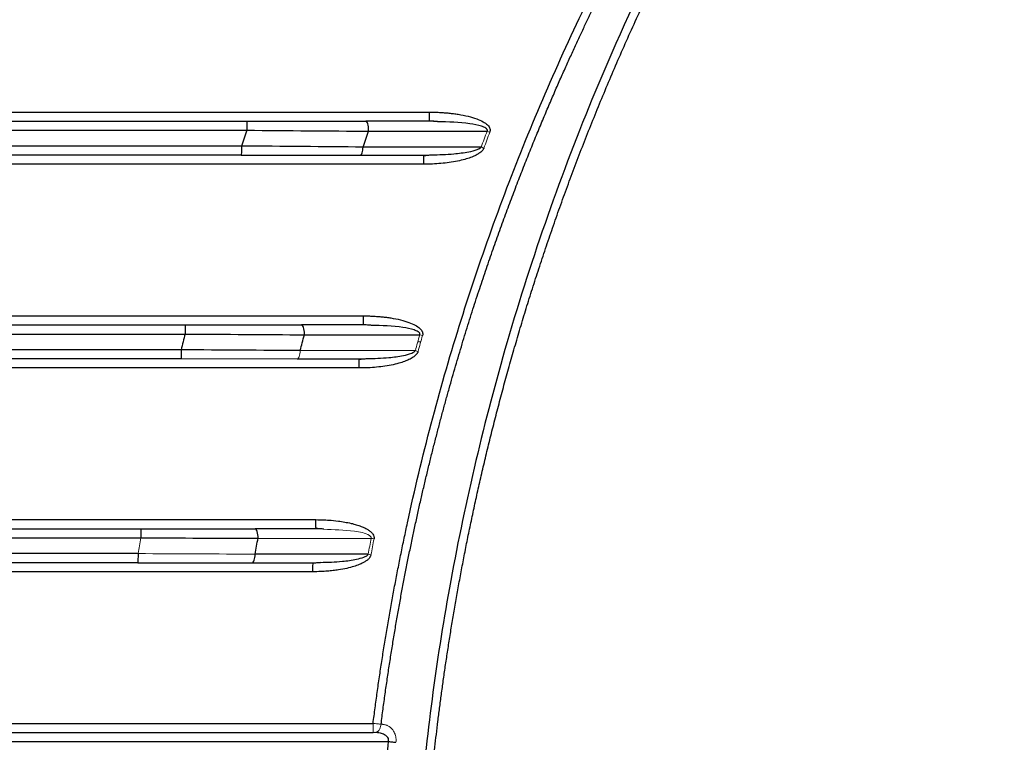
# Model space of a CAD drawing. Header units: millimetres. Extents: x 0 to 1118, y 0 to 864.
# Tile 33 of 76: x 296 to 340, y 674 to 706. Entities that reach past the tile are written whole.
import ezdxf

# ---------------------------------------------------------------- set-up
doc = ezdxf.new("R2010")
doc.units = ezdxf.units.MM

msp = doc.modelspace()

# ---------------------------------------------------------------- linework, layer by layer
at = {"color": 7, "linetype": 'Continuous', "lineweight": 30}
for p, q in [((314.494, 701.255), (311.678, 701.255)), ((314.494, 701.255), (314.492, 701.283)), ((314.843, 701.232), (314.494, 701.255)), ((311.802, 700.812), (317.034, 700.81)), ((306.182, 700.155), (241.599, 700.155)), ((311.43, 699.755), (314.238, 699.755)), ((316.773, 700.111), (311.554, 700.113)), ((314.238, 699.755), (314.572, 699.769)), ((311.582, 692.255), (308.838, 692.255)), ((311.582, 692.255), (311.58, 692.283)), ((311.92, 692.232), (311.582, 692.255)), ((244.082, 691.855), (303.699, 691.855)), ((308.965, 691.821), (314.061, 691.82)), ((308.65, 690.755), (311.388, 690.755)), ((311.388, 690.755), (311.716, 690.77)), ((309.48, 683.255), (306.789, 683.255)), ((309.48, 683.255), (309.478, 683.283)), ((246.043, 682.855), (301.739, 682.855)), ((306.918, 682.831), (311.916, 682.83)), ((311.782, 682.131), (306.791, 682.132)), ((306.661, 681.755), (309.348, 681.755)), ((309.348, 681.755), (309.673, 681.77)), ((312.188, 674.242), (312.075, 674.255))]:
    msp.add_line(p, q, dxfattribs=at)
at = {"color": 144, "linetype": 'Continuous', "lineweight": 0}
for p, q in [((314.104, 691.505), (313.973, 691.505)), ((313.865, 691.121), (308.778, 691.122)), ((309.81, 683.233), (309.48, 683.255))]:
    msp.add_line(p, q, dxfattribs=at)
at = {"color": 7, "linetype": 'Continuous', "lineweight": 30, "flags": 128}
msp.add_lwpolyline([(235.097, 673.855), (242.829, 673.855), (250.579, 673.855), (258.342, 673.855), (266.114, 673.855), (273.891, 673.855), (281.667, 673.855), (289.439, 673.855), (297.202, 673.855), (304.952, 673.855), (312.684, 673.855)], dxfattribs=at)
at = {"color": 7, "linetype": 'Continuous', "lineweight": 30}
for points, knots in [([(311.998, 674.655), (312.028, 674.883), (312.087, 675.34), (312.181, 676.025), (312.279, 676.709), (312.382, 677.392), (312.489, 678.075), (312.602, 678.757), (312.718, 679.438), (312.84, 680.119), (312.966, 680.799), (313.096, 681.478), (313.232, 682.156), (313.372, 682.834), (313.78, 684.751), (314.533, 687.889), (315.771, 692.21), (317.197, 696.473), (318.808, 700.669), (320.601, 704.791), (322.572, 708.828), (324.718, 712.775), (327.036, 716.625), (329.519, 720.371), (332.164, 724.005), (334.963, 727.521), (337.211, 730.104), (338.805, 731.835), (339.688, 732.769), (340.581, 733.692), (341.485, 734.602), (342.4, 735.5), (343.325, 736.387), (343.951, 736.969), (344.264, 737.259)], [0, 0, 0, 0, 0.009615, 0.019228, 0.028842, 0.038455, 0.048068, 0.057682, 0.067297, 0.076914, 0.086533, 0.096155, 0.105779, 0.115407, 0.125038, 0.187558, 0.250058, 0.312555, 0.375067, 0.437598, 0.500064, 0.562508, 0.625054, 0.687536, 0.750042, 0.812561, 0.875021, 0.892916, 0.910792, 0.928653, 0.946502, 0.964341, 0.982172, 1, 1, 1, 1]), ([(312.352, 674.619), (312.381, 674.843), (312.438, 675.29), (312.53, 675.956), (312.624, 676.616), (312.722, 677.269), (312.824, 677.915), (312.928, 678.555), (313.035, 679.188), (313.146, 679.814), (313.259, 680.433), (313.374, 681.046), (313.493, 681.652), (313.613, 682.252), (313.736, 682.844), (313.862, 683.43), (313.989, 684.009), (314.118, 684.582), (314.249, 685.147), (314.382, 685.706), (314.517, 686.259), (314.653, 686.804), (314.791, 687.343), (314.93, 687.875), (315.07, 688.401), (315.211, 688.92), (315.354, 689.432), (315.497, 689.938), (315.641, 690.437), (315.787, 690.929), (315.932, 691.415), (316.079, 691.894), (316.225, 692.366), (316.373, 692.832), (316.52, 693.292), (316.668, 693.745), (316.816, 694.191), (316.964, 694.631), (317.112, 695.065), (317.26, 695.492), (317.408, 695.912), (317.556, 696.326), (317.703, 696.734), (317.85, 697.136), (317.996, 697.531), (318.142, 697.919), (318.288, 698.302), (318.432, 698.678), (318.576, 699.048), (318.719, 699.411), (318.861, 699.769), (319.003, 700.12), (319.143, 700.465), (319.282, 700.804), (319.42, 701.136), (319.557, 701.463), (319.692, 701.783), (319.826, 702.097), (319.959, 702.406), (320.091, 702.708), (320.22, 703.004), (320.349, 703.294), (320.476, 703.579), (320.601, 703.857), (320.724, 704.129), (320.846, 704.395), (320.966, 704.656), (321.084, 704.911), (321.2, 705.159), (321.314, 705.402), (321.426, 705.639), (321.536, 705.871), (321.644, 706.096), (321.75, 706.316), (321.854, 706.53), (321.956, 706.738), (322.055, 706.94), (322.152, 707.137), (322.247, 707.328), (322.339, 707.514), (322.429, 707.693), (322.517, 707.867), (322.602, 708.036), (322.685, 708.199), (322.765, 708.356), (322.843, 708.508), (323.158, 709.119), (323.773, 710.288), (324.771, 712.1), (325.978, 714.184), (327.723, 717.029), (329.885, 720.277), (332.526, 723.892), (335.237, 727.296), (337.455, 729.843), (339.004, 731.526), (339.833, 732.407), (340.697, 733.302), (341.595, 734.21), (342.53, 735.131), (343.502, 736.065), (344.169, 736.685), (344.507, 736.999)], [0, 0, 0, 0, 0.0094736, 0.0188618, 0.0281646, 0.037382, 0.0465141, 0.0555608, 0.0645222, 0.0733982, 0.0821888, 0.0908939, 0.0995137, 0.108048, 0.1164968, 0.1248602, 0.1331381, 0.1413304, 0.1494372, 0.1574585, 0.1653942, 0.1732443, 0.1810089, 0.1886878, 0.1962812, 0.203789, 0.2112111, 0.2185476, 0.2257985, 0.2329637, 0.2400433, 0.2470372, 0.2539455, 0.2607681, 0.2675051, 0.2741564, 0.2807221, 0.2872022, 0.2935967, 0.2999057, 0.3061292, 0.3122671, 0.3183195, 0.3242865, 0.3301679, 0.335964, 0.3416745, 0.3472997, 0.3528394, 0.3582937, 0.3636626, 0.3689461, 0.3741442, 0.3792569, 0.3842842, 0.3892262, 0.3940828, 0.398854, 0.4035398, 0.4081403, 0.4126553, 0.417085, 0.4214294, 0.4256883, 0.4298619, 0.4339501, 0.4379529, 0.4418704, 0.4457024, 0.4494491, 0.4531103, 0.4566862, 0.4601766, 0.4635816, 0.4669012, 0.4701354, 0.4732842, 0.4763475, 0.4793253, 0.4822177, 0.4850247, 0.4877461, 0.4903821, 0.4929326, 0.4953976, 0.497777, 0.500071, 0.524201, 0.553079, 0.586702, 0.6250629, 0.6928439, 0.7500475, 0.8125398, 0.875024, 0.8914562, 0.9083461, 0.9257017, 0.9435327, 0.9618505, 0.9806681, 1, 1, 1, 1]), ([(344.469, 736.502), (344.307, 736.338), (343.955, 735.985), (343.392, 735.408), (342.753, 734.745), (342.042, 733.991), (341.261, 733.146), (340.413, 732.206), (339.5, 731.17), (338.528, 730.033), (337.217, 728.455), (335.684, 726.522), (334.038, 724.328), (332.625, 722.341), (330.582, 719.335), (326.558, 712.863), (321.761, 703.141), (317.714, 691.503), (315.255, 680.957), (313.951, 671.1), (313.565, 662.007), (313.897, 653.457), (315.026, 643.835), (317.383, 633.002), (320.652, 623.502), (323.713, 616.543), (326.032, 611.905), (328.209, 608.037), (330.019, 605.094), (331.551, 602.736), (333.93, 599.274), (336.111, 596.414), (337.813, 594.34), (338.147, 593.936), (338.551, 593.455), (339.025, 592.896), (339.572, 592.262), (340.193, 591.554), (340.89, 590.774), (341.666, 589.924), (342.523, 589.008), (343.463, 588.026), (344.126, 587.357), (344.469, 587.01)], [0, 0, 0, 0, 0.00417, 0.009034, 0.014591, 0.020843, 0.027789, 0.035429, 0.043762, 0.052789, 0.06251, 0.080893, 0.097439, 0.112149, 0.125021, 0.1632, 0.249975, 0.320458, 0.385617, 0.445452, 0.499961, 0.549974, 0.599987, 0.674978, 0.749961, 0.781222, 0.812473, 0.843728, 0.861484, 0.874984, 0.894608, 0.937489, 0.94002, 0.943181, 0.946972, 0.951394, 0.956446, 0.962129, 0.968443, 0.975386, 0.982961, 0.991165, 1, 1, 1, 1]), ([(344.741, 587.271), (344.567, 587.446), (344.219, 587.796), (343.702, 588.326), (343.189, 588.858), (342.681, 589.393), (342.177, 589.93), (341.678, 590.471), (341.184, 591.014), (340.352, 591.942), (338.899, 593.609), (336.271, 596.802), (333.198, 600.93), (329.845, 606.009), (326.974, 610.936), (324.109, 616.555), (321.814, 621.8), (319.411, 628.257), (317.255, 635.419), (315.418, 644.095), (314.311, 652.895), (314.063, 658.835), (314.065, 661.851), (314.065, 661.953), (314.065, 662.067), (314.066, 662.194), (314.066, 662.334), (314.067, 662.487), (314.068, 662.653), (314.07, 662.832), (314.072, 663.024), (314.075, 663.228), (314.078, 663.446), (314.082, 663.676), (314.087, 663.92), (314.092, 664.176), (314.099, 664.445), (314.106, 664.727), (314.115, 665.022), (314.125, 665.33), (314.136, 665.651), (314.149, 665.985), (314.163, 666.331), (314.179, 666.69), (314.197, 667.063), (314.217, 667.448), (314.239, 667.845), (314.263, 668.256), (314.29, 668.679), (314.32, 669.116), (314.352, 669.565), (314.387, 670.026), (314.425, 670.501), (314.466, 670.988), (314.511, 671.487), (314.559, 672), (314.612, 672.525), (314.668, 673.062), (314.728, 673.612), (314.793, 674.175), (314.862, 674.75), (314.936, 675.338), (315.015, 675.937), (315.1, 676.55), (315.189, 677.174), (315.285, 677.811), (315.386, 678.46), (315.493, 679.12), (315.607, 679.793), (315.728, 680.478), (315.855, 681.175), (315.989, 681.884), (316.131, 682.604), (316.28, 683.336), (316.437, 684.079), (316.602, 684.834), (316.776, 685.601), (316.958, 686.378), (317.15, 687.167), (317.35, 687.966), (317.56, 688.777), (317.78, 689.598), (318.01, 690.43), (318.25, 691.273), (318.501, 692.126), (318.762, 692.989), (319.035, 693.862), (319.32, 694.745), (319.616, 695.637), (319.925, 696.539), (320.246, 697.451), (320.579, 698.371), (320.926, 699.301), (321.287, 700.239), (321.661, 701.185), (322.049, 702.14), (322.451, 703.103), (322.868, 704.074), (323.3, 705.052), (323.747, 706.037), (324.21, 707.03), (324.689, 708.029), (325.184, 709.035), (325.696, 710.046), (326.224, 711.064), (326.77, 712.087), (327.333, 713.115), (327.914, 714.148), (328.513, 715.186), (329.13, 716.228), (329.766, 717.273), (330.421, 718.322), (331.095, 719.374), (331.789, 720.429), (332.503, 721.485), (333.237, 722.544), (333.992, 723.603), (334.767, 724.664), (335.564, 725.725), (336.381, 726.786), (337.221, 727.846), (338.082, 728.906), (338.965, 729.963), (339.87, 731.019), (340.798, 732.072), (341.749, 733.122), (342.724, 734.168), (343.72, 735.211), (344.4, 735.897), (344.741, 736.241)], [0, 0, 0, 0, 0.004487, 0.008968, 0.013442, 0.01791, 0.02237, 0.026824, 0.031271, 0.035712, 0.049464, 0.071423, 0.110818, 0.142842, 0.181875, 0.214263, 0.257285, 0.285688, 0.339253, 0.392822, 0.446395, 0.499969, 0.500504, 0.501117, 0.501808, 0.502577, 0.503424, 0.504349, 0.505353, 0.506434, 0.507594, 0.508831, 0.510147, 0.511541, 0.513013, 0.514563, 0.516191, 0.517898, 0.519682, 0.521544, 0.523485, 0.525504, 0.527601, 0.529775, 0.532028, 0.534359, 0.536769, 0.539256, 0.541821, 0.544465, 0.547186, 0.549986, 0.552864, 0.555819, 0.558853, 0.561965, 0.565155, 0.568423, 0.57177, 0.575194, 0.578696, 0.582277, 0.585935, 0.589672, 0.593487, 0.597379, 0.60135, 0.605399, 0.609526, 0.613731, 0.618015, 0.622376, 0.626815, 0.631332, 0.635928, 0.640601, 0.645353, 0.650183, 0.65509, 0.660076, 0.66514, 0.670282, 0.675502, 0.6808, 0.686176, 0.69163, 0.697162, 0.702773, 0.708461, 0.714227, 0.720072, 0.725994, 0.731995, 0.738074, 0.74423, 0.750465, 0.756778, 0.763169, 0.769638, 0.776185, 0.78281, 0.789513, 0.796294, 0.803153, 0.81009, 0.817105, 0.824199, 0.83137, 0.83862, 0.845947, 0.853353, 0.860836, 0.868398, 0.876038, 0.883755, 0.891551, 0.899425, 0.907377, 0.915407, 0.923515, 0.931701, 0.939965, 0.948307, 0.956727, 0.965226, 0.973802, 0.982457, 0.991189, 1, 1, 1, 1]), ([(314.488, 701.655), (314.562, 701.654), (314.708, 701.653), (314.926, 701.645), (315.14, 701.632), (315.349, 701.613), (315.554, 701.589), (315.838, 701.548), (316.181, 701.482), (316.551, 701.372), (316.841, 701.248), (317.025, 701.124), (317.121, 701.013), (317.161, 700.93), (317.174, 700.845), (317.159, 700.792), (317.152, 700.765)], [0, 0, 0, 0, 0.073387, 0.145393, 0.216063, 0.285445, 0.35359, 0.42055, 0.569957, 0.699656, 0.802501, 0.882472, 0.91658, 0.946293, 0.972984, 1, 1, 1, 1]), ([(241.367, 701.255), (242.642, 701.255), (245.193, 701.255), (249.019, 701.255), (252.846, 701.255), (256.672, 701.255), (260.498, 701.255), (264.325, 701.255), (268.151, 701.255), (271.978, 701.255), (275.804, 701.255), (279.63, 701.255), (283.457, 701.255), (287.283, 701.255), (291.109, 701.255), (294.936, 701.255), (298.762, 701.255), (302.588, 701.255), (305.139, 701.255), (306.415, 701.255)], [0, 0, 0, 0, 0.058826, 0.117651, 0.176475, 0.235298, 0.294121, 0.352944, 0.411767, 0.470589, 0.529411, 0.588233, 0.647056, 0.705879, 0.764702, 0.823525, 0.882349, 0.941174, 1, 1, 1, 1]), ([(306.415, 701.255), (306.416, 701.255), (306.417, 701.211), (306.419, 701.063), (306.419, 700.959), (306.419, 700.855)], [0, 0, 0, 0, 0.5, 0.5, 1, 1, 1, 1]), ([(306.415, 701.255), (306.514, 701.255), (306.713, 701.255), (307.01, 701.255), (307.307, 701.255), (307.604, 701.255), (307.9, 701.255), (308.196, 701.255), (308.491, 701.255), (308.786, 701.255), (309.159, 701.255), (309.608, 701.255), (310.131, 701.255), (310.651, 701.255), (311.167, 701.255), (311.508, 701.255), (311.678, 701.255)], [0, 0, 0, 0, 0.055627, 0.111198, 0.166731, 0.22224, 0.277742, 0.333254, 0.388791, 0.44437, 0.500007, 0.600091, 0.700039, 0.799943, 0.899899, 1, 1, 1, 1]), ([(311.803, 700.855), (311.803, 700.959), (311.79, 701.063), (311.743, 701.212), (311.711, 701.255), (311.678, 701.255)], [0, 0, 0, 0, 0.5, 0.5, 1, 1, 1, 1]), ([(314.474, 701.282), (314.537, 701.276), (314.662, 701.264), (314.788, 701.255), (314.85, 701.25)], [0, 0, 0, 0, 0.501993, 1, 1, 1, 1]), ([(241.362, 700.855), (244.813, 700.855), (247.205, 700.855), (254.106, 700.855), (256.499, 700.855), (263.4, 700.855), (265.793, 700.855), (272.694, 700.855), (275.087, 700.855), (281.988, 700.855), (284.381, 700.855), (291.282, 700.855), (293.675, 700.855), (300.576, 700.855), (302.969, 700.855), (306.419, 700.855)], [0, 0, 0, 0, 0.142857, 0.142857, 0.285714, 0.285714, 0.428571, 0.428571, 0.571429, 0.571429, 0.714286, 0.714286, 0.857143, 0.857143, 1, 1, 1, 1]), ([(306.182, 700.155), (306.182, 700.05), (306.182, 699.946), (306.18, 699.798), (306.179, 699.755), (306.178, 699.755)], [0, 0, 0, 0, 0.5, 0.5, 1, 1, 1, 1]), ([(306.178, 699.755), (302.24, 699.755), (299.353, 699.755), (291.478, 699.755), (288.591, 699.755), (280.715, 699.755), (277.829, 699.755), (269.953, 699.755), (267.066, 699.755), (259.19, 699.755), (256.304, 699.755), (248.428, 699.755), (245.541, 699.755), (241.604, 699.755)], [0, 0, 0, 0, 0.166667, 0.166667, 0.333333, 0.333333, 0.5, 0.5, 0.666667, 0.666667, 0.833333, 0.833333, 1, 1, 1, 1]), ([(311.43, 699.755), (311.46, 699.755), (311.491, 699.792), (311.536, 699.923), (311.551, 700.015), (311.554, 700.112)], [0, 0, 0, 0, 0.5, 0.5, 1, 1, 1, 1]), ([(314.579, 699.759), (314.519, 699.753), (314.4, 699.743), (314.28, 699.728), (314.22, 699.721)], [0, 0, 0, 0, 0.501022, 1, 1, 1, 1]), ([(316.892, 700.067), (316.887, 700.055), (316.877, 700.031), (316.857, 699.997), (316.828, 699.957), (316.781, 699.91), (316.704, 699.849), (316.607, 699.786), (316.505, 699.73), (316.403, 699.686), (316.296, 699.646), (316.177, 699.605), (315.989, 699.549), (315.717, 699.486), (315.364, 699.427), (314.994, 699.385), (314.617, 699.359), (314.362, 699.356), (314.233, 699.355)], [0, 0, 0, 0, 0.013768, 0.027449, 0.041209, 0.066343, 0.09673, 0.145756, 0.187806, 0.219356, 0.263269, 0.307794, 0.352017, 0.4709, 0.601582, 0.730516, 0.863228, 1, 1, 1, 1]), ([(314.236, 699.722), (314.236, 699.723), (314.237, 699.753), (314.238, 699.754), (314.238, 699.755)], [0, 0, 0, 0, 0.018811, 1, 1, 1, 1]), ([(311.576, 692.655), (311.646, 692.654), (311.785, 692.653), (311.993, 692.645), (312.196, 692.633), (312.395, 692.615), (312.591, 692.593), (312.865, 692.553), (313.198, 692.489), (313.561, 692.383), (313.848, 692.261), (314.033, 692.139), (314.133, 692.03), (314.178, 691.949), (314.198, 691.865), (314.188, 691.812), (314.183, 691.785)], [0, 0, 0, 0, 0.071684, 0.14209, 0.211261, 0.279245, 0.346089, 0.411846, 0.560983, 0.691368, 0.796164, 0.878678, 0.914318, 0.945351, 0.972834, 1, 1, 1, 1]), ([(244.086, 692.255), (245.328, 692.255), (247.812, 692.255), (251.537, 692.255), (255.263, 692.255), (258.989, 692.255), (262.714, 692.255), (266.44, 692.255), (270.165, 692.255), (273.891, 692.255), (277.616, 692.255), (281.342, 692.255), (285.067, 692.255), (288.793, 692.255), (292.519, 692.255), (296.244, 692.255), (299.97, 692.255), (302.453, 692.255), (303.695, 692.255)], [0, 0, 0, 0, 0.062502, 0.125003, 0.187503, 0.250003, 0.312503, 0.375002, 0.437501, 0.5, 0.562499, 0.624998, 0.687497, 0.749997, 0.812497, 0.874997, 0.937498, 1, 1, 1, 1]), ([(303.695, 692.255), (303.696, 692.255), (303.697, 692.211), (303.699, 692.063), (303.699, 691.959), (303.699, 691.855)], [0, 0, 0, 0, 0.5, 0.5, 1, 1, 1, 1]), ([(303.695, 692.255), (303.792, 692.255), (303.986, 692.255), (304.277, 692.255), (304.568, 692.255), (304.858, 692.255), (305.147, 692.255), (305.436, 692.255), (305.725, 692.255), (306.013, 692.255), (306.378, 692.255), (306.816, 692.255), (307.328, 692.255), (307.836, 692.255), (308.34, 692.255), (308.672, 692.255), (308.838, 692.255)], [0, 0, 0, 0, 0.05563, 0.111203, 0.166734, 0.222241, 0.277741, 0.33325, 0.388786, 0.444366, 0.500007, 0.600096, 0.700041, 0.79994, 0.899894, 1, 1, 1, 1]), ([(308.966, 691.855), (308.966, 691.959), (308.952, 692.063), (308.904, 692.212), (308.871, 692.255), (308.838, 692.255)], [0, 0, 0, 0, 0.5, 0.5, 1, 1, 1, 1]), ([(311.562, 692.282), (311.623, 692.276), (311.745, 692.264), (311.867, 692.255), (311.928, 692.25)], [0, 0, 0, 0, 0.502107, 1, 1, 1, 1]), ([(303.52, 691.155), (299.876, 691.155), (297.287, 691.155), (290, 691.155), (287.411, 691.155), (280.123, 691.155), (277.535, 691.155), (270.247, 691.155), (267.658, 691.155), (260.37, 691.155), (257.782, 691.155), (250.494, 691.155), (247.906, 691.155), (244.262, 691.155)], [0, 0, 0, 0, 0.166667, 0.166667, 0.333333, 0.333333, 0.5, 0.5, 0.666667, 0.666667, 0.833333, 0.833333, 1, 1, 1, 1]), ([(303.52, 691.155), (303.52, 691.05), (303.519, 690.946), (303.518, 690.798), (303.517, 690.755), (303.516, 690.755)], [0, 0, 0, 0, 0.5, 0.5, 1, 1, 1, 1]), ([(313.986, 691.087), (313.983, 691.076), (313.976, 691.054), (313.96, 691.023), (313.941, 690.991), (313.918, 690.96), (313.891, 690.929), (313.853, 690.892), (313.798, 690.848), (313.722, 690.798), (313.632, 690.747), (313.538, 690.7), (313.434, 690.659), (313.327, 690.62), (313.142, 690.561), (312.875, 690.494), (312.523, 690.431), (312.152, 690.387), (311.772, 690.359), (311.514, 690.356), (311.383, 690.355)], [0, 0, 0, 0, 0.0119733, 0.0244305, 0.0375144, 0.0513486, 0.0660378, 0.0816693, 0.1086176, 0.1409089, 0.178757, 0.2192797, 0.252874, 0.2981748, 0.3411472, 0.4605083, 0.5925166, 0.724102, 0.8598203, 1, 1, 1, 1]), ([(303.516, 690.755), (299.872, 690.755), (297.284, 690.755), (289.997, 690.755), (287.409, 690.755), (280.122, 690.755), (277.534, 690.755), (270.247, 690.755), (267.659, 690.755), (260.372, 690.755), (257.784, 690.755), (250.497, 690.755), (247.909, 690.755), (244.266, 690.755)], [0, 0, 0, 0, 0.166667, 0.166667, 0.333333, 0.333333, 0.5, 0.5, 0.666667, 0.666667, 0.833333, 0.833333, 1, 1, 1, 1]), ([(311.723, 690.759), (311.664, 690.753), (311.547, 690.743), (311.429, 690.728), (311.37, 690.721)], [0, 0, 0, 0, 0.501039, 1, 1, 1, 1]), ([(311.386, 690.722), (311.386, 690.723), (311.387, 690.753), (311.388, 690.754), (311.388, 690.755)], [0, 0, 0, 0, 0.018831, 1, 1, 1, 1]), ([(309.474, 683.655), (309.577, 683.653), (309.767, 683.649), (310.098, 683.634), (310.514, 683.592), (310.92, 683.522), (311.252, 683.435), (311.428, 683.376), (311.552, 683.326), (311.641, 683.285), (311.724, 683.242), (311.799, 683.197), (311.858, 683.152), (311.911, 683.108), (311.957, 683.063), (312.006, 683.003), (312.044, 682.916), (312.041, 682.844), (312.039, 682.806)], [0, 0, 0, 0, 0.107592, 0.197792, 0.345505, 0.542921, 0.626355, 0.702597, 0.73589, 0.765744, 0.804486, 0.833361, 0.857242, 0.881381, 0.905038, 0.92481, 0.961538, 1, 1, 1, 1]), ([(246.047, 683.255), (247.284, 683.255), (249.759, 683.255), (253.472, 683.255), (257.184, 683.255), (260.897, 683.255), (264.609, 683.255), (268.322, 683.255), (272.034, 683.255), (275.747, 683.255), (279.46, 683.255), (283.172, 683.255), (286.885, 683.255), (290.597, 683.255), (294.31, 683.255), (298.022, 683.255), (300.497, 683.255), (301.735, 683.255)], [0, 0, 0, 0, 0.066668, 0.133336, 0.200003, 0.26667, 0.333336, 0.400002, 0.466667, 0.533333, 0.599998, 0.666664, 0.73333, 0.799997, 0.866664, 0.933332, 1, 1, 1, 1]), ([(301.735, 683.255), (301.736, 683.255), (301.737, 683.211), (301.738, 683.063), (301.739, 682.959), (301.739, 682.855)], [0, 0, 0, 0, 0.5, 0.5, 1, 1, 1, 1]), ([(301.735, 683.255), (301.83, 683.255), (302.021, 683.255), (302.307, 683.255), (302.593, 683.255), (302.878, 683.255), (303.163, 683.255), (303.447, 683.255), (303.731, 683.255), (304.014, 683.255), (304.372, 683.255), (304.804, 683.255), (305.306, 683.255), (305.805, 683.255), (306.3, 683.255), (306.626, 683.255), (306.789, 683.255)], [0, 0, 0, 0, 0.055633, 0.111206, 0.166737, 0.222242, 0.27774, 0.333247, 0.388783, 0.444364, 0.500007, 0.6001, 0.700043, 0.799939, 0.89989, 1, 1, 1, 1]), ([(306.918, 682.831), (306.92, 682.94), (306.907, 683.05), (306.859, 683.208), (306.824, 683.255), (306.789, 683.255)], [0, 0, 0, 0, 0.5, 0.5, 1, 1, 1, 1]), ([(309.461, 683.282), (309.521, 683.276), (309.639, 683.264), (309.758, 683.255), (309.818, 683.25)], [0, 0, 0, 0, 0.5022028, 1, 1, 1, 1]), ([(301.616, 682.155), (298.183, 682.155), (295.808, 682.155), (288.941, 682.155), (286.566, 682.155), (279.699, 682.155), (277.324, 682.155), (270.457, 682.155), (268.082, 682.155), (261.215, 682.155), (258.84, 682.155), (251.974, 682.155), (249.599, 682.155), (246.165, 682.155)], [0, 0, 0, 0, 0.166667, 0.166667, 0.333333, 0.333333, 0.5, 0.5, 0.666667, 0.666667, 0.833333, 0.833333, 1, 1, 1, 1]), ([(301.616, 682.155), (301.616, 682.05), (301.616, 681.946), (301.614, 681.798), (301.613, 681.755), (301.612, 681.755)], [0, 0, 0, 0, 0.5, 0.5, 1, 1, 1, 1]), ([(306.661, 681.755), (306.694, 681.755), (306.726, 681.795), (306.774, 681.933), (306.789, 682.031), (306.79, 682.132)], [0, 0, 0, 0, 0.5, 0.5, 1, 1, 1, 1]), ([(311.906, 682.108), (311.901, 682.093), (311.892, 682.064), (311.873, 682.022), (311.85, 681.983), (311.823, 681.946), (311.775, 681.894), (311.691, 681.829), (311.583, 681.763), (311.477, 681.708), (311.375, 681.666), (311.27, 681.626), (311.088, 681.565), (310.825, 681.497), (310.515, 681.441), (310.23, 681.402), (309.966, 681.377), (309.67, 681.359), (309.457, 681.356), (309.343, 681.355)], [0, 0, 0, 0, 0.016555, 0.032912, 0.049256, 0.065773, 0.082641, 0.124729, 0.179498, 0.219539, 0.253186, 0.298121, 0.341031, 0.459917, 0.591423, 0.679941, 0.770105, 0.877246, 1, 1, 1, 1]), ([(301.612, 681.755), (298.18, 681.755), (295.805, 681.755), (288.939, 681.755), (286.564, 681.755), (279.699, 681.755), (277.324, 681.755), (270.458, 681.755), (268.083, 681.755), (261.217, 681.755), (258.842, 681.755), (251.977, 681.755), (249.602, 681.755), (246.169, 681.755)], [0, 0, 0, 0, 0.166667, 0.166667, 0.333333, 0.333333, 0.5, 0.5, 0.666667, 0.666667, 0.833333, 0.833333, 1, 1, 1, 1]), ([(309.679, 681.759), (309.621, 681.753), (309.506, 681.743), (309.389, 681.728), (309.33, 681.721)], [0, 0, 0, 0, 0.5010424, 1, 1, 1, 1]), ([(309.346, 681.722), (309.346, 681.723), (309.347, 681.753), (309.347, 681.754), (309.348, 681.755)], [0, 0, 0, 0, 0.018902, 1, 1, 1, 1]), ([(235.704, 674.255), (236.126, 674.255), (236.969, 674.255), (238.235, 674.255), (239.501, 674.255), (240.768, 674.255), (242.035, 674.255), (243.302, 674.255), (244.57, 674.255), (245.839, 674.255), (247.107, 674.255), (248.377, 674.255), (249.646, 674.255), (250.917, 674.255), (252.187, 674.255), (253.458, 674.255), (257.489, 674.255), (264.287, 674.255), (273.855, 674.255), (283.422, 674.255), (290.591, 674.255), (295.363, 674.255), (297.745, 674.255), (300.125, 674.255), (302.504, 674.255), (304.881, 674.255), (307.257, 674.255), (309.632, 674.255), (311.213, 674.255), (312.004, 674.255)], [0, 0, 0, 0, 0.016657, 0.033312, 0.049966, 0.066618, 0.08327, 0.09992, 0.116571, 0.133221, 0.149872, 0.166523, 0.183174, 0.199826, 0.21648, 0.233135, 0.249791, 0.374894, 0.5, 0.625102, 0.750209, 0.781438, 0.812662, 0.843883, 0.875102, 0.906322, 0.937544, 0.968769, 1, 1, 1, 1]), ([(312.177, 674.285), (312.18, 674.278), (312.187, 674.264), (312.188, 674.254), (312.188, 674.249)], [0, 0, 0, 0, 0.496874, 1, 1, 1, 1]), ([(312.684, 649.655), (312.657, 649.906), (312.604, 650.408), (312.531, 651.162), (312.462, 651.916), (312.399, 652.671), (312.341, 653.426), (312.287, 654.181), (312.239, 654.937), (312.196, 655.693), (312.158, 656.449), (312.125, 657.206), (312.097, 657.963), (312.074, 658.721), (312.056, 659.479), (312.044, 660.237), (312.036, 660.996), (312.033, 661.951), (312.04, 663.103), (312.064, 664.452), (312.104, 665.798), (312.16, 667.144), (312.232, 668.489), (312.32, 669.832), (312.425, 671.174), (312.544, 672.515), (312.637, 673.408), (312.684, 673.855)], [0, 0, 0, 0, 0.0312471, 0.0624879, 0.0937239, 0.1249565, 0.1561871, 0.1874171, 0.218648, 0.2498812, 0.2811181, 0.3123603, 0.3436089, 0.3748657, 0.4061318, 0.4374089, 0.4686982, 0.5000012, 0.5556457, 0.6112491, 0.6668196, 0.7223651, 0.7778937, 0.8334135, 0.8889324, 0.9444586, 1, 1, 1, 1]), ([(312.684, 673.855), (312.741, 673.848), (312.802, 673.842), (312.915, 673.83), (312.968, 673.825), (313.008, 673.821)], [0, 0, 0, 0, 0.5, 0.5, 1, 1, 1, 1])]:
    msp.add_open_spline(points, degree=3, knots=knots, dxfattribs=at)
for points in [[(233.294, 701.655), (260.357, 701.655), (287.425, 701.655), (314.488, 701.655)], [(306.419, 700.855), (306.34, 700.621), (306.261, 700.388), (306.182, 700.155)], [(306.419, 700.855), (308.246, 700.84), (310.069, 700.826), (311.802, 700.812)], [(311.554, 700.112), (311.636, 700.346), (311.719, 700.579), (311.802, 700.812)], [(311.802, 700.812), (311.803, 700.826), (311.803, 700.84), (311.803, 700.855)], [(311.554, 700.112), (309.824, 700.126), (308.005, 700.141), (306.182, 700.155)], [(306.178, 699.755), (307.959, 699.755), (309.738, 699.755), (311.43, 699.755)], [(314.233, 699.355), (287.34, 699.355), (260.442, 699.355), (233.549, 699.355)], [(236.206, 692.655), (261.328, 692.655), (286.454, 692.655), (311.576, 692.655)], [(303.699, 691.855), (303.639, 691.621), (303.579, 691.388), (303.52, 691.155)], [(303.699, 691.855), (305.487, 691.843), (307.271, 691.832), (308.965, 691.821)], [(308.778, 691.122), (308.839, 691.355), (308.902, 691.588), (308.965, 691.821)], [(308.965, 691.821), (308.965, 691.832), (308.966, 691.843), (308.966, 691.855)], [(308.778, 691.122), (307.086, 691.133), (305.305, 691.144), (303.52, 691.155)], [(311.383, 690.355), (286.39, 690.355), (261.392, 690.355), (236.399, 690.355)], [(238.307, 683.655), (262.028, 683.655), (285.753, 683.655), (309.474, 683.655)], [(301.739, 682.855), (303.498, 682.847), (305.254, 682.839), (306.918, 682.831)], [(306.79, 682.132), (306.832, 682.365), (306.875, 682.598), (306.918, 682.831)], [(301.612, 681.755), (303.327, 681.755), (305.039, 681.755), (306.661, 681.755)], [(309.343, 681.355), (285.709, 681.355), (262.072, 681.355), (238.439, 681.355)], [(235.783, 674.655), (261.187, 674.655), (286.595, 674.655), (311.998, 674.655)]]:
    msp.add_open_spline(points, degree=3, dxfattribs=at)
at = {"color": 8, "linetype": 'Continuous', "lineweight": 30}
for points, knots in [([(314.492, 701.283), (314.492, 701.283), (314.491, 701.294), (314.489, 701.368), (314.488, 701.497), (314.488, 701.602), (314.488, 701.655)], [0, 0, 0, 0, 0.026906, 0.351271, 0.675635, 1, 1, 1, 1]), ([(317.034, 700.81), (317.037, 700.817), (317.043, 700.83), (317.047, 700.851), (317.046, 700.871), (317.037, 700.895), (317.015, 700.924), (316.935, 700.982), (316.687, 701.069), (315.978, 701.207), (315.322, 701.222), (314.843, 701.232)], [0, 0, 0, 0, 0.009761, 0.01846, 0.026522, 0.034473, 0.05118, 0.071969, 0.159532, 0.385339, 1, 1, 1, 1]), ([(314.233, 699.355), (314.233, 699.407), (314.233, 699.511), (314.234, 699.647), (314.235, 699.697), (314.236, 699.722)], [0, 0, 0, 0, 0.3354773, 0.6709545, 1, 1, 1, 1]), ([(314.572, 699.769), (314.905, 699.777), (315.458, 699.789), (316.133, 699.879), (316.517, 699.965), (316.688, 700.041), (316.747, 700.08), (316.765, 700.101), (316.773, 700.111)], [0, 0, 0, 0, 0.4433263, 0.7348448, 0.9075864, 0.9630409, 0.9836194, 1, 1, 1, 1]), ([(311.58, 692.283), (311.58, 692.283), (311.579, 692.294), (311.577, 692.368), (311.576, 692.497), (311.576, 692.602), (311.576, 692.655)], [0, 0, 0, 0, 0.026944, 0.351296, 0.675648, 1, 1, 1, 1]), ([(314.061, 691.82), (314.063, 691.827), (314.067, 691.84), (314.068, 691.859), (314.065, 691.878), (314.055, 691.901), (314.032, 691.928), (313.954, 691.984), (313.715, 692.07), (313.026, 692.207), (312.388, 692.222), (311.92, 692.232)], [0, 0, 0, 0, 0.009157, 0.017539, 0.025526, 0.033553, 0.050365, 0.071015, 0.158897, 0.382648, 1, 1, 1, 1]), ([(311.716, 690.77), (312.044, 690.777), (312.587, 690.789), (313.25, 690.882), (313.625, 690.97), (313.789, 691.049), (313.843, 691.089), (313.858, 691.111), (313.865, 691.121)], [0, 0, 0, 0, 0.445013, 0.737291, 0.910047, 0.96433, 0.984203, 1, 1, 1, 1]), ([(311.383, 690.355), (311.383, 690.407), (311.383, 690.511), (311.384, 690.647), (311.386, 690.697), (311.386, 690.722)], [0, 0, 0, 0, 0.3354795, 0.6709591, 1, 1, 1, 1]), ([(309.478, 683.283), (309.478, 683.283), (309.477, 683.294), (309.476, 683.368), (309.474, 683.497), (309.474, 683.602), (309.474, 683.655)], [0, 0, 0, 0, 0.02674, 0.35116, 0.67558, 1, 1, 1, 1]), ([(309.673, 681.77), (309.997, 681.778), (310.533, 681.79), (311.172, 681.881), (311.534, 681.97), (311.695, 682.042), (311.76, 682.092), (311.775, 682.119), (311.782, 682.131)], [0, 0, 0, 0, 0.446678, 0.739738, 0.889058, 0.957748, 0.981641, 1, 1, 1, 1]), ([(309.343, 681.355), (309.343, 681.407), (309.343, 681.511), (309.344, 681.647), (309.345, 681.697), (309.346, 681.722)], [0, 0, 0, 0, 0.335488, 0.670976, 1, 1, 1, 1]), ([(312.684, 673.855), (312.686, 673.885), (312.691, 673.947), (312.657, 674.032), (312.594, 674.103), (312.485, 674.177), (312.346, 674.231), (312.234, 674.239), (312.188, 674.242)], [0, 0, 0, 0, 0.119988, 0.239069, 0.362452, 0.515233, 0.799462, 1, 1, 1, 1])]:
    msp.add_open_spline(points, degree=3, knots=knots, dxfattribs=at)
at = {"color": 144, "linetype": 'Continuous', "lineweight": 0}
for points in [[(317.034, 700.81), (316.946, 700.577), (316.859, 700.344), (316.773, 700.111)], [(317.152, 700.765), (317.11, 700.781), (317.07, 700.796), (317.034, 700.81)], [(314.061, 691.82), (313.995, 691.587), (313.929, 691.354), (313.865, 691.121)], [(314.183, 691.785), (314.139, 691.798), (314.098, 691.81), (314.061, 691.82)], [(313.865, 691.121), (313.905, 691.11), (313.946, 691.098), (313.986, 691.087)], [(303.516, 690.755), (305.259, 690.755), (306.998, 690.755), (308.65, 690.755)], [(301.739, 682.855), (301.697, 682.621), (301.656, 682.388), (301.616, 682.155)], [(311.916, 682.83), (311.87, 682.598), (311.826, 682.364), (311.782, 682.131)], [(312.039, 682.806), (311.995, 682.815), (311.953, 682.823), (311.916, 682.83)], [(306.79, 682.132), (305.128, 682.14), (303.374, 682.147), (301.616, 682.155)], [(311.782, 682.131), (311.823, 682.124), (311.865, 682.116), (311.906, 682.108)]]:
    msp.add_open_spline(points, degree=3, dxfattribs=at)
for points, knots in [([(317.152, 700.765), (317.108, 700.649), (317.021, 700.417), (316.935, 700.184), (316.892, 700.067)], [0, 0, 0, 0, 0.499962, 1, 1, 1, 1]), ([(316.773, 700.111), (316.781, 700.108), (316.821, 700.093), (316.861, 700.078), (316.892, 700.067)], [1.2517639, 1.2517639, 1.2517639, 1.2517639, 1.2837887, 1.4070247, 1.4070247, 1.4070247, 1.4070247]), ([(314.183, 691.785), (314.15, 691.669), (314.083, 691.436), (314.019, 691.203), (313.986, 691.087)], [0, 0, 0, 0, 0.499995, 1, 1, 1, 1]), ([(308.65, 690.755), (308.682, 690.755), (308.713, 690.793), (308.76, 690.928), (308.775, 691.023), (308.778, 691.122)], [0, 0, 0, 0, 0.5, 0.5, 1, 1, 1, 1]), ([(311.916, 682.83), (311.917, 682.837), (311.919, 682.849), (311.917, 682.868), (311.912, 682.886), (311.899, 682.908), (311.875, 682.934), (311.662, 683.079), (310.94, 683.184), (310.263, 683.213), (309.81, 683.233)], [0, 0, 0, 0, 0.0086217, 0.0167784, 0.0248355, 0.0331713, 0.050928, 0.0720368, 0.3788786, 1, 1, 1, 1]), ([(312.039, 682.806), (312.017, 682.69), (311.972, 682.457), (311.928, 682.224), (311.906, 682.108)], [0, 0, 0, 0, 0.50002, 1, 1, 1, 1]), ([(311.998, 674.655), (311.998, 674.55), (311.999, 674.446), (312.001, 674.298), (312.002, 674.255), (312.004, 674.255)], [0, 0, 0, 0, 0.5, 0.5, 1, 1, 1, 1]), ([(312.352, 674.619), (312.307, 674.623), (312.25, 674.629), (312.128, 674.641), (312.062, 674.648), (311.998, 674.655)], [0, 0, 0, 0, 0.5, 0.5, 1, 1, 1, 1]), ([(312.075, 674.255), (312.085, 674.255), (312.104, 674.256), (312.131, 674.262), (312.158, 674.272), (312.183, 674.285), (312.206, 674.301), (312.227, 674.319), (312.247, 674.339), (312.272, 674.371), (312.324, 674.452), (312.34, 674.548), (312.352, 674.619)], [0, 0, 0, 0, 0.06918, 0.137222, 0.203802, 0.26862, 0.331566, 0.39246, 0.450869, 0.507317, 0.638741, 1, 1, 1, 1]), ([(312.352, 674.619), (312.371, 674.619), (312.408, 674.618), (312.464, 674.611), (312.519, 674.6), (312.574, 674.584), (312.627, 674.563), (312.679, 674.536), (312.73, 674.504), (312.778, 674.466), (312.823, 674.422), (312.866, 674.369), (312.908, 674.307), (312.953, 674.224), (312.987, 674.132), (313.005, 674.042), (313.013, 673.969), (313.015, 673.895), (313.011, 673.847), (313.008, 673.821)], [0, 0, 0, 0, 0.055235, 0.110559, 0.165971, 0.221485, 0.277114, 0.332906, 0.388899, 0.445087, 0.501522, 0.55816, 0.619966, 0.691155, 0.787337, 0.843963, 0.896062, 0.945787, 1, 1, 1, 1]), ([(312.075, 674.255), (312.071, 674.255), (312.063, 674.254), (312.049, 674.254), (312.036, 674.253), (312.021, 674.253), (312.01, 674.253), (312.004, 674.253)], [0, 0, 0, 0, 0.207247, 0.413746, 0.606355, 0.744116, 1, 1, 1, 1])]:
    msp.add_open_spline(points, degree=3, knots=knots, dxfattribs=at)

doc.saveas('drawing.dxf')
